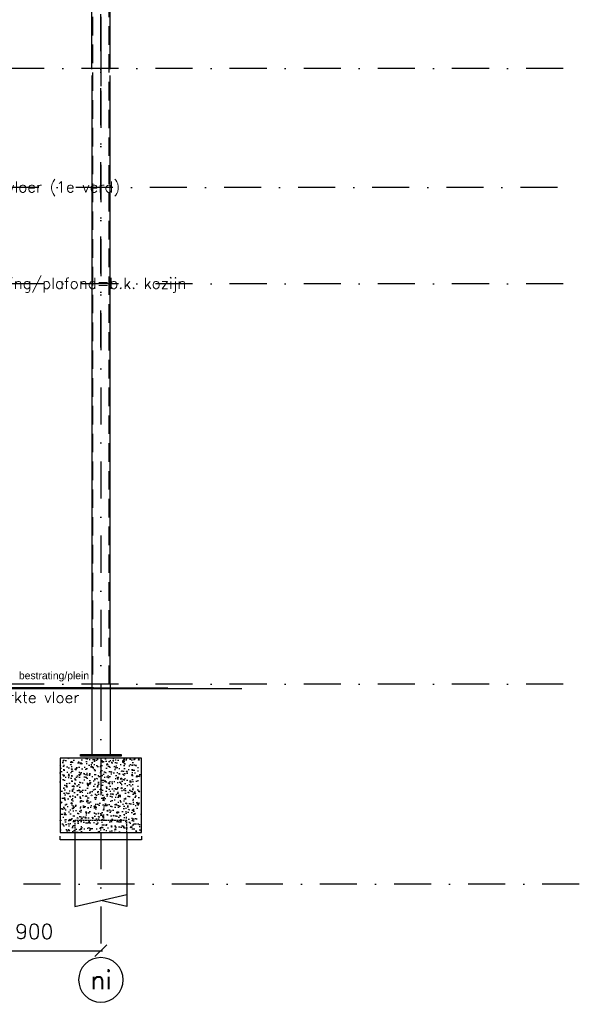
# Model space of a CAD drawing. Extents: x 151406 to 360561, y 44436 to 197234.
# Tile 53 of 57: x 182088 to 185865, y 90286 to 96928. Entities that reach past the tile are written whole.
import ezdxf
from ezdxf.enums import TextEntityAlignment as Align

# ---------------------------------------------------------------- set-up
doc = ezdxf.new("R2010")
doc.units = 0
doc.header["$LTSCALE"] = 20
doc.header["$MEASUREMENT"] = 0
doc.header["$PDSIZE"] = -1
for name, pattern in [('DASHDOT', [25, 12.5, -6.25, 0, -6.25]), ('DASHED', [0.75, 0.5, -0.25]), ('DD1', [2.66667, 1.66667, -0.5, 0, -0.5]), ('HIDDEN', [9.375, 6.25, -3.125])]:
    doc.linetypes.add(name, pattern=pattern)
doc.layers.get('0').update_dxf_attribs({"linetype": 'CONTINUOUS'})
doc.layers.get('DEFPOINTS').update_dxf_attribs({"linetype": 'CONTINUOUS'})
for name, color, linetype in [('A--A23--_F--3-', 9, 'CONTINUOUS'), ('A--L$7A-_STRAMIEN', 1, 'DASHDOT'), ('A--L$7A3-_STRAMIEN', 3, 'CONTINUOUS'), ('A--L11D5_GRONDWERK', 5, 'CONTINUOUS'), ('A--L16D4_FUNDERING', 4, 'CONTINUOUS'), ('A--L17--', 7, 'CONTINUOUS'), ('A--L17--_F123-', 7, 'CONTINUOUS'), ('A--L21D2_BUITENWAND', 2, 'CONTINUOUS'), ('A--L23--', 7, 'CONTINUOUS'), ('A--L23--_F--3-', 7, 'CONTINUOUS'), ('A--L28DC1_KONSTR', 1, 'HIDDEN'), ('A--M$1A-_F123-', 1, 'CONTINUOUS'), ('A--M01A1_MAATVOERING', 1, 'CONTINUOUS'), ('A--M01B1_HOOGTE_MAATV', 1, 'CONTINUOUS'), ('A--T$1A-_F123_20', 1, 'CONTINUOUS'), ('A--T$7A-_STRAMIEN', 2, 'CONTINUOUS'), ('A--T01B2_HOOGTE_MAATV', 2, 'CONTINUOUS'), ('A--T01B3_HOOGTE_MAATV', 3, 'CONTINUOUS'), ('STRAMIEN', 8, 'DD1'), ('X--LR---_CP', 7, 'CONTINUOUS')]:
    doc.layers.add(name, color=color, linetype=linetype)
doc.styles.add('ALFA-0_25', font='ROMANS')
doc.styles.add('EB2', font='ARIAL.TTF')
doc.styles.add('HIEMSTRA', font='romans.shx')
doc.styles.add('HOOGTEXT', font='ROMANS.shx', dxfattribs={"height": 2.5})
doc.dimstyles.get("Standard").update_dxf_attribs({"dimscale": 40, "dimtxt": 2.5, "dimasz": 2, "dimexe": 0.3, "dimexo": 0.3, "dimgap": 2, "dimtad": 1, "dimdec": 0, "dimzin": 0, "dimdsep": 46, "dimtxsty": 'HIEMSTRA', "dimblk1": 'OBLIQUE', "dimblk2": 'OBLIQUE', "dimsah": 1, "dimcen": 0.09, "dimdle": 0.3, "dimclrd": 1, "dimclre": 1, "dimclrt": 3, "dimadec": 0, "dimazin": 0, "dimtfac": 1, "dimtdec": 4, "dimtix": 1, "dimtmove": 2, "dimatfit": 3, "dimldrblk": 'OBLIQUE', "dimfxl": 0, "dimtvp": 625, "dimtolj": 1, "dimtzin": 0, "dimarcsym": 0})

# ---------------------------------------------------------------- blocks, each defined once
blk = doc.blocks.new('HOOGTEP')
at = {"layer": 'A--M01A1_MAATVOERING'}
for p, q in [((0, 0), (0.62, 2.33)), ((0.62, 2.33), (8.79, 2.33)), ((-2.41, 0.65), (0, 0))]:
    blk.add_line(p, q, dxfattribs=at)
at = {"layer": 'A--M01B1_HOOGTE_MAATV'}
blk.add_line((-1.38, 0), (0.91, 0), dxfattribs=at)
at = {"layer": 'A--T01B2_HOOGTE_MAATV', "style": 'HOOGTEXT', "flags": 4}
blk.add_attdef('TEKST', (1.84, -0.67), '', height=1.5, dxfattribs=at)
at = {"layer": 'A--T01B3_HOOGTE_MAATV', "style": 'HOOGTEXT', "flags": 4}
blk.add_attdef('HOOGTE', (1.67, 3.82), '', height=1.75, dxfattribs=at)
blk = doc.blocks.new('Q010075-')
at = {"layer": 'A--L17--_F123-', "color": 1, "linetype": 'DASHED'}
blk.add_lwpolyline([(-175, 0), (-175, 80), (175, 80), (175, 0)], dxfattribs=at)
at = {"layer": 'A--L17--_F123-', "color": 1, "linetype": 'Continuous'}
for points in [[(175, 0), (175, -500), (-175, -420)], [(-175, 0), (-175, -500), (0, -460)]]:
    blk.add_lwpolyline(points, dxfattribs=at)
at = {"layer": 'X--LR---_CP'}
for p in [(-175, 0), (-175, 0), (175, 0)]:
    blk.add_point(p, dxfattribs=at)
blk = doc.blocks.new('*U1028')
at = {"layer": 'A--L23--_F--3-', "color": 2, "linetype": 'Continuous'}
blk.add_lwpolyline([(0, 0), (0, -25), (-550, -25), (-550, 0)], dxfattribs=at)
blk = doc.blocks.new('_OBLIQUE')
at = {"color": 0, "linetype": 'ByBlock'}
blk.add_line((-0.5, -0.5), (0.5, 0.5), dxfattribs=at)
blk = doc.blocks.new('*D68')
at = {"layer": 'A--M$1A-_F123-', "color": 1, "lineweight": -2}
blk.add_line((181724.3, 90647.6), (182648.3, 90647.6), dxfattribs=at)
at = {"layer": 'DEFPOINTS', "color": 0}
for p in [(181736.3, 90647.6), (182636.3, 90647.6), (182636.3, 90647.6)]:
    blk.add_point(p, dxfattribs=at)
at = {"layer": 'A--M$1A-_F123-', "color": 1, "lineweight": -2, "xscale": 80, "yscale": 80, "zscale": 80, "rotation": 180}
blk.add_blockref('_OBLIQUE', (181736.3, 90647.6), dxfattribs=at)
at = {"layer": 'A--M$1A-_F123-', "color": 1, "lineweight": -2, "xscale": 80, "yscale": 80, "zscale": 80}
blk.add_blockref('_OBLIQUE', (182636.3, 90647.6), dxfattribs=at)
at = {"layer": 'A--M$1A-_F123-', "color": 3, "insert": (182186.3, 90777.6), "char_height": 100, "attachment_point": 5, "style": 'HIEMSTRA'}
blk.add_mtext('\\A1;900', dxfattribs=at)
blk = doc.blocks.new('*D462')
at = {"layer": 'A--M$1A-_F123-', "color": 1, "lineweight": -2}
blk.add_arc((166881.6, 95796.5), 293.9, 0, 82, dxfattribs=at)
at = {"layer": 'DEFPOINTS', "color": 0}
for p in [(166987.4, 96549.3), (167051.6, 96036.3), (151785.3, 95796.5), (185738.9, 95796.5), (166866.2, 95686.9)]:
    blk.add_point(p, dxfattribs=at)
at = {"layer": 'A--M$1A-_F123-', "color": 1, "lineweight": -2, "xscale": 40, "yscale": 40, "zscale": 40}
for p, rotation in [((166922.5, 96087.6), 172.0000039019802), ((167175.6, 95796.5), 270)]:
    blk.add_blockref('_OBLIQUE', p, dxfattribs=dict(at, rotation=rotation))
at = {"layer": 'A--M$1A-_F123-', "color": 2, "insert": (167174.2, 96045), "char_height": 50, "attachment_point": 5, "rotation": 310.33449, "style": 'HIEMSTRA'}
blk.add_mtext('\\A1;82.00°', dxfattribs=at)

msp = doc.modelspace()

# ---------------------------------------------------------------- hatches: boundary and pattern name
at = {"layer": 'A--A23--_F--3-'}
h = msp.add_hatch(dxfattribs=at)
h.set_pattern_fill('AR-CONC', color=256, scale=10, style=0)
h.set_pattern_definition([(130, (182178.53, 92026.33), (-71.726, -6.2752), [7.5, -82.5]), (185, (182178.53, 92026.33), (13.875, 75.219), [6, -66]), (79.549, (182172.55, 92025.81), (-57.851, 68.944), [6.374, -70.114]), (133.816, (182178.53, 92046.33), (-106.724, -16.552), [11.25, -123.75]), (83.364, (182169.63, 92044.95), (-93.466, 97.412), [9.561, -105.171]), (188.816, (182178.53, 92046.33), (-93.466, 97.412), [9, -99]), (159, (182168.53, 92041.33), (-59.6907, -40.262), [7.5, -82.5]), (214, (182168.53, 92041.33), (-24.3315, 72.515), [6, -66]), (108.549, (182163.55, 92037.98), (-84.0223, 32.253), [6.374, -70.114]), (142.5, (182178.528, 92026.333), (-1.216, 33.2894), [0, -65.2, 0, -67, 0, -66.25]), (172.5, (182178.528, 92026.333), (-26.307, 39.4412), [0, -38.2, 0, -63.7, 0, -25.25]), (212.5, (182200.828, 92026.333), (-53.38224, -2.2555), [0, -25, 0, -78, 0, -103.5]), (222.5, (182210.83, 92026.333), (-58.3186, 10.0105), [0, -32.5, 0, -51.8, 0, -73.5])])
h.paths.add_polyline_path([(182631.265, 91945.898), (182896.265, 91945.898), (182911.265, 91445.898), (182631.265, 91445.898)])
h.paths.add_polyline_path([(182361.265, 91945.898), (182631.265, 91945.898), (182631.265, 91445.898), (182361.265, 91445.898)])

# ---------------------------------------------------------------- linework, layer by layer
at = {"layer": 'A--L$7A-_STRAMIEN'}
for p, q in [((182636.265, 99731.088), (182636.145, 96340.028)), ((182636.265, 94715.743), (182636.265, 99683.6))]:
    msp.add_line(p, q, dxfattribs=at)
at = {"layer": 'A--L$7A3-_STRAMIEN', "linetype": 'Continuous', "extrusion": (0, 0, -1)}
msp.add_ellipse((182636.265, 90450.712), major_axis=(-106.066, 106.066), ratio=1, dxfattribs=at)
at = {"layer": 'A--L11D5_GRONDWERK'}
for p, q in [((179908.145, 92422.898), (182587.411, 92422.898)), ((179908.145, 92419.898), (183087.411, 92419.898)), ((179908.145, 92416.898), (183587.411, 92416.898))]:
    msp.add_line(p, q, dxfattribs=at)
at = {"layer": 'A--L16D4_FUNDERING'}
for points in [[(182911.265, 91445.898), (182911.265, 91945.898), (182361.265, 91945.898)], [(182361.265, 91945.898), (182361.265, 91445.898), (182911.265, 91445.898)]]:
    msp.add_lwpolyline(points, dxfattribs=at)
at = {"layer": 'A--L21D2_BUITENWAND'}
for p, q in [((182574.127, 92445.898), (182574.127, 91970.898)), ((182698.163, 92445.898), (182698.163, 91970.898))]:
    msp.add_line(p, q, dxfattribs=at)
for points in [[(182697.945, 96594.64), (182697.819, 98828.339), (182574.048, 98828.339), (182574.076, 96594.13)], [(182574.077, 96551.241), (182574.127, 92445.898)], [(182698.163, 92445.898), (182697.947, 96551.073)]]:
    msp.add_lwpolyline(points, dxfattribs=at)
msp.add_lwpolyline([(182499.127, 91970.898), (182773.163, 91970.898), (182773.163, 91960.898), (182499.127, 91960.898)], close=True, dxfattribs=at)
at = {"layer": 'A--L28DC1_KONSTR'}
msp.add_lwpolyline([(182692.163, 92445.898), (182691.82, 98822.339), (182580.048, 98822.339), (182580.127, 92445.898)], dxfattribs=at)
at = {"layer": 'STRAMIEN', "linetype": 'DASHDOT'}
for p, q in [((182636.265, 109950.716), (182636.265, 90604.885)), ((185755.38, 96598.898), (152098.725, 96598.898)), ((185717.798, 95795.898), (151764.265, 95795.898)), ((185755.38, 95145.898), (152098.725, 95145.898)), ((185755.38, 92445.898), (152098.725, 92445.898)), ((185864.606, 91095.898), (152270.673, 91095.898))]:
    msp.add_line(p, q, dxfattribs=at)

# ---------------------------------------------------------------- block references
at = {"color": 3, "xscale": 50, "yscale": 50, "zscale": 50}
for p, values in [((181138.437, 95795.898), {'TEKST': 'b.k.afgewerkte vloer (1e verd)', 'HOOGTE': '3350+P'}), ((181138.437, 95145.898), {'TEKST': 'o.k. gevelbeplating/plafond=b.k. kozijn', 'HOOGTE': '2700+P'})]:
    msp.add_blockref('HOOGTEP', p, dxfattribs=at).add_auto_attribs(values)
at = {"color": 3}
ref = msp.add_blockref('HOOGTEP', (181084.117, 92445.898), dxfattribs=dict(at, xscale=50, yscale=50, zscale=50))
ref.add_attrib('TEKST', 'peil=b.k. afgewerkte vloer', (181176.104, 92318.83), dxfattribs={"layer": 'A--T01B2_HOOGTE_MAATV', "height": 75, "style": 'HOOGTEXT', "flags": 4})
ref.add_attrib('HOOGTE', 'P=0', (181167.748, 92636.872), dxfattribs={"layer": 'A--T01B3_HOOGTE_MAATV', "height": 87.5, "style": 'HOOGTEXT', "flags": 4})
at = {"layer": 'A--L17--', "extrusion": (0, 0, -1), "zscale": -1}
msp.add_blockref('Q010075-', (-182636.265, 91445.898), dxfattribs=at)
at = {"layer": 'A--L23--'}
msp.add_blockref('*U1028', (182911.265, 91420.898), dxfattribs=at)

# ---------------------------------------------------------------- texts
at = {"layer": 'A--T$1A-_F123_20', "style": 'EB2'}
msp.add_text('bestrating/plein', height=50, dxfattribs=at).set_placement((182083.048, 92479.081))
at = {"layer": 'A--T$7A-_STRAMIEN', "style": 'ALFA-0_25'}
msp.add_text('ni', height=125, dxfattribs=at).set_placement((182636.265, 90450.712), align=Align.MIDDLE_CENTER)

# ---------------------------------------------------------------- dimensions: what is measured, and where the dimension line sits
at = {"layer": 'A--M$1A-_F123-'}
dim = msp.add_angular_dim_2l(base=(167051.621, 96036.334), line1=((185738.879, 95796.532), (151785.346, 95796.532)), line2=((166866.221, 95686.949), (166987.413, 96549.275)), dimstyle='Standard', override={"dimscale": 20, "dimexe": 0, "dimexo": 0, "dimdec": 2, "dimcen": 0, "dimdle": 0, "dimclrt": 2, "dimadec": 2, "dimtfac": 0.75, "dimtvp": 1.5}, dxfattribs=at)
dim.commit()
dim.dimension.update_dxf_attribs({"geometry": '*D462', "text_midpoint": (167174.21, 96044.968), "dimtype": 162})
dim = msp.add_linear_dim(base=(182636.265, 90647.58), p1=(181736.265, 90647.58), p2=(182636.265, 90647.58), dimstyle='Standard', override={"dimscale": 40, "dimtxsty": 'HIEMSTRA', "dimclrt": 3}, dxfattribs=at)
dim.commit()
dim.dimension.update_dxf_attribs({"geometry": '*D68', "text_midpoint": (182186.265, 90777.58)})

doc.saveas('drawing.dxf')
